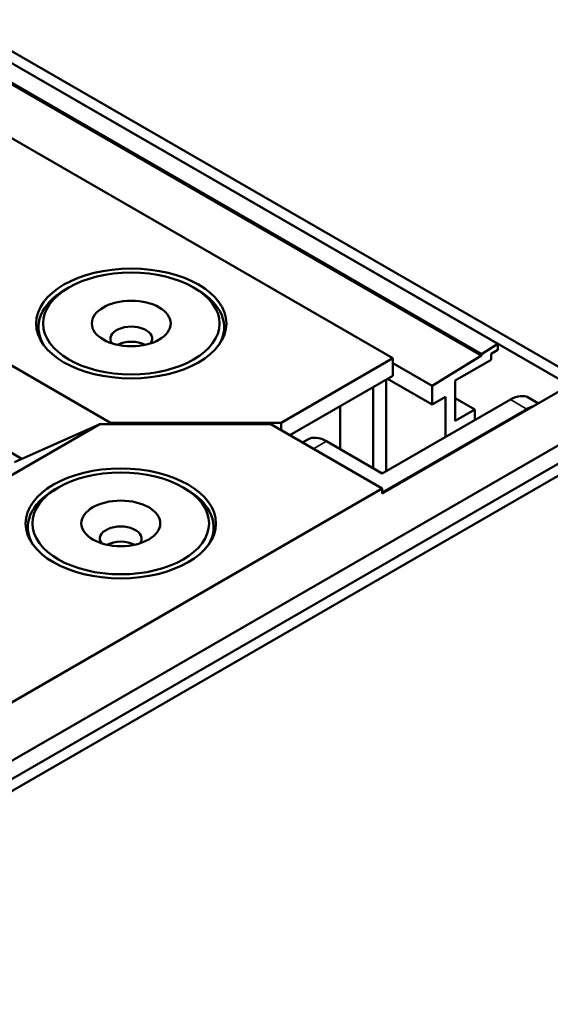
# Model space of a CAD drawing. Header units: millimetres. Extents: x 0 to 2100, y 0 to 1485.
# Tile 254 of 256: x 1929 to 1986, y 1099 to 1206. Entities that reach past the tile are written whole.
import ezdxf

# ---------------------------------------------------------------- set-up
doc = ezdxf.new("R2010")
doc.units = ezdxf.units.MM
doc.header["$LTSCALE"] = 5
doc.layers.add('Sichtbar (ISO)', color=7, linetype='Continuous', lineweight=50)
doc.layers.add('Sichtbar schmal (ISO)', color=7, linetype='Continuous', lineweight=35)

msp = doc.modelspace()

# ---------------------------------------------------------------- linework, layer by layer
at = {"layer": 'Sichtbar (ISO)'}
for p, q in [((1691.459, 1329.454), (1969.216, 1169.09)), ((1819.38, 1263.682), (1980.529, 1170.642)), ((1819.38, 1263.682), (1996.015, 1161.701)), ((1820.511, 1264.335), (1997.146, 1162.354)), ((1817.674, 1262.554), (1978.762, 1169.55)), ((1817.815, 1262.309), (1978.762, 1169.387)), ((1934.337, 1176.714), (1933.983, 1176.51)), ((1947.772, 1176.714), (1948.125, 1176.51)), ((1938.81, 1162.15), (1920.779, 1172.56)), ((1931.054, 1171.536), (1931.054, 1172.427)), ((1951.054, 1171.536), (1951.054, 1172.427)), ((1978.762, 1169.55), (1980.529, 1170.642)), ((1979.822, 1169.566), (1980.529, 1169.989)), ((1980.529, 1170.642), (1980.529, 1169.989)), ((1957.195, 1162.15), (1969.216, 1169.09)), ((1969.216, 1169.09), (1969.216, 1167.212)), ((1973.458, 1166.111), (1978.762, 1169.387)), ((1975.933, 1166.682), (1979.822, 1168.927)), ((1978.762, 1169.387), (1978.762, 1169.55)), ((1979.822, 1168.927), (1979.822, 1169.566)), ((1969.216, 1168.56), (1973.458, 1166.111)), ((1958.114, 1160.803), (1969.216, 1167.212)), ((1968.509, 1156.924), (1968.509, 1166.804)), ((1973.458, 1164.11), (1968.65, 1166.886)), ((1967.094, 1165.988), (1967.094, 1157.251)), ((1973.458, 1164.11), (1973.458, 1166.111)), ((1975.933, 1162.334), (1975.933, 1166.682)), ((1987.424, 1165.682), (1968.085, 1154.516)), ((1974.873, 1164.926), (1973.458, 1164.11)), ((1974.873, 1160.599), (1974.873, 1164.926)), ((1975.933, 1164.783), (1978.055, 1163.559)), ((1984.918, 1164.235), (1983.873, 1164.838)), ((1963.559, 1159.292), (1963.559, 1163.947)), ((1981.873, 1164.64), (1968.084, 1156.68)), ((1968.085, 1154.638), (1983.641, 1163.62)), ((1993.054, 1163.186), (1816.542, 1061.277)), ((1920.779, 1163.171), (1929.286, 1158.259)), ((1975.933, 1162.334), (1978.055, 1163.559)), ((1978.055, 1162.436), (1978.055, 1163.559)), ((1994.884, 1162.273), (1818.248, 1060.292)), ((1994.884, 1162.273), (1818.248, 1060.292)), ((1996.015, 1161.619), (1819.38, 1059.639)), ((1919.647, 1151.577), (1937.679, 1161.987)), ((1937.679, 1161.987), (1928.486, 1157.904)), ((1956.063, 1161.987), (1937.679, 1161.987)), ((1938.81, 1162.15), (1938.442, 1161.987)), ((1938.81, 1162.15), (1957.195, 1162.15)), ((1968.085, 1155.046), (1956.063, 1161.987)), ((1957.195, 1161.334), (1957.195, 1162.15)), ((1960.074, 1160.348), (1959.488, 1160.01)), ((1968.084, 1156.68), (1962.074, 1160.15)), ((1933.205, 1155.18), (1932.852, 1154.976)), ((1946.64, 1155.18), (1946.994, 1154.976)), ((1968.085, 1155.046), (1634.641, 962.533)), ((1968.085, 1154.516), (1968.085, 1155.046)), ((1929.923, 1150.002), (1929.923, 1150.893)), ((1949.923, 1150.002), (1949.923, 1150.893))]:
    msp.add_line(p, q, dxfattribs=at)
for centre, major_axis in [((1941.054, 1172.836), (10.25, 0)), ((1941.054, 1172.836), (9.5, 0)), ((1941.054, 1172.836), (4.25, 0)), ((1939.923, 1151.301), (10.25, 0)), ((1939.923, 1151.301), (9.5, 0)), ((1939.923, 1151.301), (4.25, 0))]:
    msp.add_ellipse(centre, major_axis=major_axis, ratio=0.5773503, dxfattribs=at)
for centre, major_axis, ratio, start_param, end_param in [((1941.054, 1172.427), (-10, 0), 0.5773503, 5.4977871, 6.6116788), ((1941.054, 1172.427), (10, 0), 0.5773503, 5.9546918, 7.0685835), ((1941.054, 1171.203), (2.25, 0), 0.5773503, 5.8794706, 9.8284926), ((1941.054, 1169.57), (-2.25, 0), 0.5773503, 3.9842144, 5.4405635), ((1981.873, 1161.374), (2, 3.464), 0.5773506, 0, 0.7853984), ((1983.641, 1160.354), (-2, -3.464), 0.5773506, 3.6528748, 3.9269911), ((1962.074, 1156.884), (-2, 3.464), 0.57735, 5.4977874, 6.2831853), ((1939.923, 1150.893), (-10, 0), 0.5773503, 5.4977871, 6.6116788), ((1939.923, 1150.893), (10, 0), 0.5773503, 5.9546918, 7.0685835), ((1939.923, 1149.668), (2.25, 0), 0.5773503, 5.8794706, 9.8284926), ((1939.923, 1148.035), (-2.25, 0), 0.5773503, 3.9842144, 5.4405635)]:
    msp.add_ellipse(centre, major_axis=major_axis, ratio=ratio, start_param=start_param, end_param=end_param, dxfattribs=at)
at = {"layer": 'Sichtbar schmal (ISO)'}
for p, q in [((1983.641, 1163.62), (1981.873, 1164.64)), ((1962.074, 1160.15), (1960.66, 1159.333))]:
    msp.add_line(p, q, dxfattribs=at)

doc.saveas('drawing.dxf')
